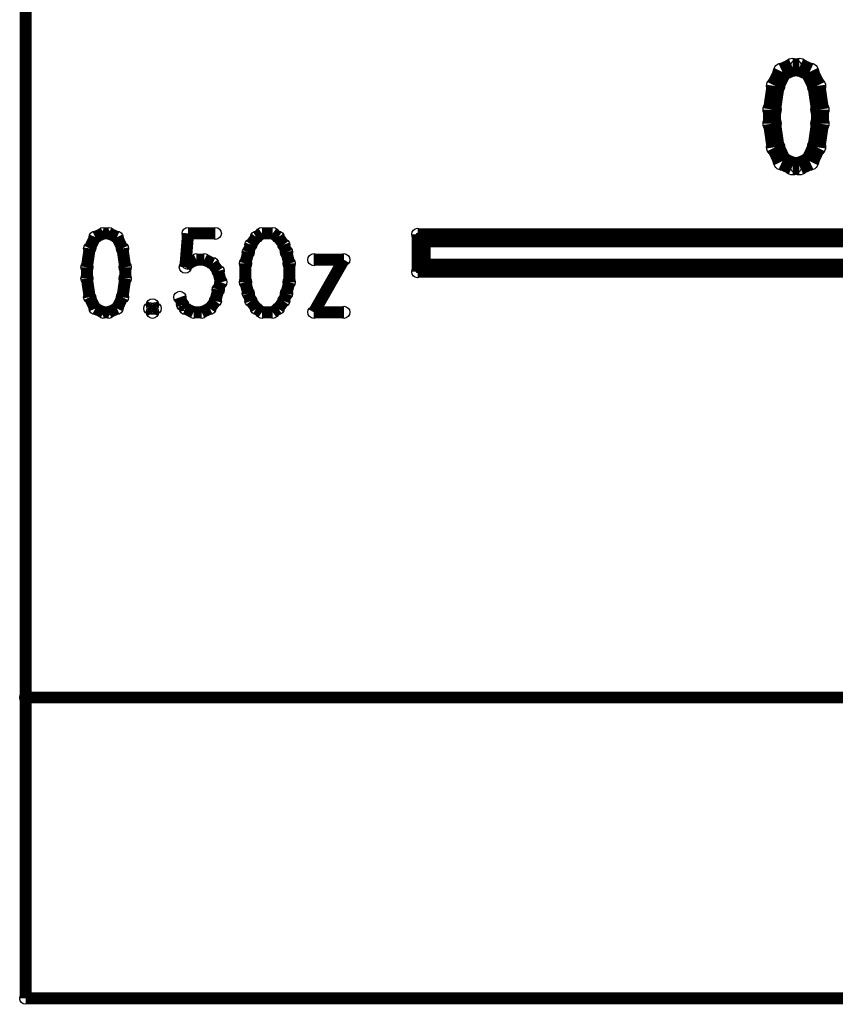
# Model space of a CAD drawing. Extents: x 97 to 162, y 100 to 201.
# Tile 45 of 70: x 96.97 to 103.86, y 165.23 to 173.54. Entities that reach past the tile are written whole.
import ezdxf

# ---------------------------------------------------------------- set-up
doc = ezdxf.new("R2010")
doc.units = 0
doc.layers.get('0').update_dxf_attribs({"linetype": 'CONTINUOUS'})
for name, color, linetype in [('C-MASK_GBR', 7, 'CONTINUOUS'), ('C-SILK_GBR', 6, 'CONTINUOUS'), ('S-MASK_GBR', 1, 'CONTINUOUS'), ('S-SILK_GBR', 4, 'CONTINUOUS')]:
    doc.layers.add(name, color=color, linetype=linetype)

# ---------------------------------------------------------------- blocks, each defined once
blk = doc.blocks.new('ROUND_6')
blk.add_circle((0, 0), 0.0762)
blk = doc.blocks.new('ROUND_9')
blk.add_circle((0, 0), 0.0508)
blk = doc.blocks.new('ROUND_10')
blk.add_circle((0, 0), 0.05)

msp = doc.modelspace()

# ---------------------------------------------------------------- linework, layer by layer
at = {"layer": 'C-MASK_GBR'}
for points, const_width in [([(97.020634, 199.314054), (97.020634, 165.278054)], 0.100076), ([(103.499412, 173.14037), (103.412798, 173.100746)], 0.1524), ([(103.55707, 173.14037), (103.499412, 173.14037)], 0.1524), ([(103.643684, 173.100746), (103.55707, 173.14037)], 0.1524), ([(103.412798, 173.100746), (103.35514, 172.98162)], 0.1524), ([(103.701342, 172.98162), (103.643684, 173.100746)], 0.1524), ([(103.35514, 172.98162), (103.326184, 172.783246)], 0.1524), ([(103.730298, 172.783246), (103.701342, 172.98162)], 0.1524), ([(103.326184, 172.783246), (103.326184, 172.66412)], 0.1524), ([(103.730298, 172.66412), (103.730298, 172.783246)], 0.1524), ([(103.326184, 172.66412), (103.35514, 172.465746)], 0.1524), ([(103.701342, 172.465746), (103.730298, 172.66412)], 0.1524), ([(103.35514, 172.465746), (103.412798, 172.34662)], 0.1524), ([(103.643684, 172.34662), (103.701342, 172.465746)], 0.1524), ([(103.412798, 172.34662), (103.499412, 172.306996)], 0.1524), ([(103.499412, 172.306996), (103.55707, 172.306996)], 0.1524), ([(103.55707, 172.306996), (103.643684, 172.34662)], 0.1524), ([(97.67697, 171.737782), (97.607882, 171.706032)], 0.1016), ([(97.723198, 171.737782), (97.67697, 171.737782)], 0.1016), ([(97.79254, 171.706032), (97.723198, 171.737782)], 0.1016), ([(98.392996, 171.737782), (98.369882, 171.452032)], 0.1016), ([(98.623882, 171.737782), (98.392996, 171.737782)], 0.1016), ([(99.016312, 171.737782), (98.970084, 171.706032)], 0.1016), ([(99.108768, 171.737782), (99.016312, 171.737782)], 0.1016), ([(99.154996, 171.706032), (99.108768, 171.737782)], 0.1016), ([(100.332032, 171.412916), (100.332032, 171.730416)], 0.100076), ([(100.332032, 171.730416), (110.174532, 171.730416)], 0.100076), ([(97.607882, 171.706032), (97.561654, 171.610782)], 0.1016), ([(97.838768, 171.610782), (97.79254, 171.706032)], 0.1016), ([(98.92411, 171.642532), (98.900996, 171.579032)], 0.1016), ([(98.970084, 171.706032), (98.92411, 171.642532)], 0.1016), ([(99.20097, 171.642532), (99.154996, 171.706032)], 0.1016), ([(99.224084, 171.579032), (99.20097, 171.642532)], 0.1016), ([(110.144052, 171.699936), (100.362512, 171.699936)], 0.100076), ([(100.362512, 171.699936), (100.362512, 171.44365)], 0.100076), ([(110.114588, 171.670726), (100.391976, 171.670726)], 0.100076), ([(100.391976, 171.670726), (100.391976, 171.47286)], 0.100076), ([(97.561654, 171.610782), (97.53854, 171.452032)], 0.1016), ([(97.861882, 171.452032), (97.838768, 171.610782)], 0.1016), ([(98.900996, 171.579032), (98.877882, 171.483782)], 0.1016), ([(99.247198, 171.483782), (99.224084, 171.579032)], 0.1016), ([(98.369882, 171.452032), (98.392996, 171.483782)], 0.1016), ([(98.392996, 171.483782), (98.462084, 171.515532)], 0.1016), ([(98.462084, 171.515532), (98.531426, 171.515532)], 0.1016), ([(98.531426, 171.515532), (98.600768, 171.483782)], 0.1016), ([(98.600768, 171.483782), (98.646996, 171.420282)], 0.1016), ([(98.877882, 171.483782), (98.877882, 171.325032)], 0.1016), ([(99.247198, 171.325032), (99.247198, 171.483782)], 0.1016), ([(99.70897, 171.515532), (99.45497, 171.071032)], 0.1016), ([(99.45497, 171.515532), (99.70897, 171.515532)], 0.1016), ([(100.391976, 171.47286), (110.114588, 171.47286)], 0.100076), ([(97.53854, 171.452032), (97.53854, 171.356782)], 0.1016), ([(97.861882, 171.356782), (97.861882, 171.452032)], 0.1016), ([(98.646996, 171.420282), (98.67011, 171.325032)], 0.1016), ([(110.174532, 171.412916), (100.332032, 171.412916)], 0.100076), ([(100.362512, 171.44365), (110.144052, 171.44365)], 0.100076), ([(97.53854, 171.356782), (97.561654, 171.198032)], 0.1016), ([(97.838768, 171.198032), (97.861882, 171.356782)], 0.1016), ([(98.67011, 171.325032), (98.646996, 171.261532)], 0.1016), ([(98.877882, 171.325032), (98.900996, 171.229782)], 0.1016), ([(99.224084, 171.229782), (99.247198, 171.325032)], 0.1016), ([(98.646996, 171.261532), (98.623882, 171.166282)], 0.1016), ([(98.900996, 171.229782), (98.92411, 171.166282)], 0.1016), ([(99.20097, 171.166282), (99.224084, 171.229782)], 0.1016), ([(97.561654, 171.198032), (97.607882, 171.102782)], 0.1016), ([(97.79254, 171.102782), (97.838768, 171.198032)], 0.1016), ([(98.092768, 171.134532), (98.069654, 171.102782)], 0.1016), ([(98.115882, 171.102782), (98.092768, 171.134532)], 0.1016), ([(98.346768, 171.134532), (98.323654, 171.198032)], 0.1016), ([(98.369882, 171.102782), (98.346768, 171.134532)], 0.1016), ([(98.623882, 171.166282), (98.577654, 171.102782)], 0.1016), ([(98.92411, 171.166282), (98.970084, 171.102782)], 0.1016), ([(99.154996, 171.102782), (99.20097, 171.166282)], 0.1016), ([(97.607882, 171.102782), (97.67697, 171.071032)], 0.1016), ([(97.67697, 171.071032), (97.723198, 171.071032)], 0.1016), ([(97.723198, 171.071032), (97.79254, 171.102782)], 0.1016), ([(98.069654, 171.102782), (98.092768, 171.071032)], 0.1016), ([(98.092768, 171.071032), (98.115882, 171.102782)], 0.1016), ([(98.43897, 171.071032), (98.369882, 171.102782)], 0.1016), ([(98.508312, 171.071032), (98.43897, 171.071032)], 0.1016), ([(98.577654, 171.102782), (98.508312, 171.071032)], 0.1016), ([(98.970084, 171.102782), (99.016312, 171.071032)], 0.1016), ([(99.016312, 171.071032), (99.108768, 171.071032)], 0.1016), ([(99.108768, 171.071032), (99.154996, 171.102782)], 0.1016), ([(99.45497, 171.071032), (99.70897, 171.071032)], 0.1016), ([(97.020634, 167.818054), (122.420634, 167.818054)], 0.100076), ([(97.020634, 165.278054), (122.420634, 165.278054)], 0.100076)]:
    msp.add_lwpolyline(points, dxfattribs=dict(at, const_width=const_width))
at = {"layer": 'C-SILK_GBR'}
for points, const_width in [([(97.020634, 199.314054), (97.020634, 165.278054)], 0.100076), ([(103.499412, 173.14037), (103.412798, 173.100746)], 0.1524), ([(103.55707, 173.14037), (103.499412, 173.14037)], 0.1524), ([(103.643684, 173.100746), (103.55707, 173.14037)], 0.1524), ([(103.412798, 173.100746), (103.35514, 172.98162)], 0.1524), ([(103.701342, 172.98162), (103.643684, 173.100746)], 0.1524), ([(103.35514, 172.98162), (103.326184, 172.783246)], 0.1524), ([(103.730298, 172.783246), (103.701342, 172.98162)], 0.1524), ([(103.326184, 172.783246), (103.326184, 172.66412)], 0.1524), ([(103.730298, 172.66412), (103.730298, 172.783246)], 0.1524), ([(103.326184, 172.66412), (103.35514, 172.465746)], 0.1524), ([(103.701342, 172.465746), (103.730298, 172.66412)], 0.1524), ([(103.35514, 172.465746), (103.412798, 172.34662)], 0.1524), ([(103.643684, 172.34662), (103.701342, 172.465746)], 0.1524), ([(103.412798, 172.34662), (103.499412, 172.306996)], 0.1524), ([(103.499412, 172.306996), (103.55707, 172.306996)], 0.1524), ([(103.55707, 172.306996), (103.643684, 172.34662)], 0.1524), ([(97.67697, 171.737782), (97.607882, 171.706032)], 0.1016), ([(97.723198, 171.737782), (97.67697, 171.737782)], 0.1016), ([(97.79254, 171.706032), (97.723198, 171.737782)], 0.1016), ([(98.392996, 171.737782), (98.369882, 171.452032)], 0.1016), ([(98.623882, 171.737782), (98.392996, 171.737782)], 0.1016), ([(99.016312, 171.737782), (98.970084, 171.706032)], 0.1016), ([(99.108768, 171.737782), (99.016312, 171.737782)], 0.1016), ([(99.154996, 171.706032), (99.108768, 171.737782)], 0.1016), ([(100.332032, 171.412916), (100.332032, 171.730416)], 0.100076), ([(100.332032, 171.730416), (110.174532, 171.730416)], 0.100076), ([(97.607882, 171.706032), (97.561654, 171.610782)], 0.1016), ([(97.838768, 171.610782), (97.79254, 171.706032)], 0.1016), ([(98.92411, 171.642532), (98.900996, 171.579032)], 0.1016), ([(98.970084, 171.706032), (98.92411, 171.642532)], 0.1016), ([(99.20097, 171.642532), (99.154996, 171.706032)], 0.1016), ([(99.224084, 171.579032), (99.20097, 171.642532)], 0.1016), ([(110.144052, 171.699936), (100.362512, 171.699936)], 0.100076), ([(100.362512, 171.699936), (100.362512, 171.44365)], 0.100076), ([(110.114588, 171.670726), (100.391976, 171.670726)], 0.100076), ([(100.391976, 171.670726), (100.391976, 171.47286)], 0.100076), ([(97.561654, 171.610782), (97.53854, 171.452032)], 0.1016), ([(97.861882, 171.452032), (97.838768, 171.610782)], 0.1016), ([(98.900996, 171.579032), (98.877882, 171.483782)], 0.1016), ([(99.247198, 171.483782), (99.224084, 171.579032)], 0.1016), ([(98.369882, 171.452032), (98.392996, 171.483782)], 0.1016), ([(98.392996, 171.483782), (98.462084, 171.515532)], 0.1016), ([(98.462084, 171.515532), (98.531426, 171.515532)], 0.1016), ([(98.531426, 171.515532), (98.600768, 171.483782)], 0.1016), ([(98.600768, 171.483782), (98.646996, 171.420282)], 0.1016), ([(98.877882, 171.483782), (98.877882, 171.325032)], 0.1016), ([(99.247198, 171.325032), (99.247198, 171.483782)], 0.1016), ([(99.70897, 171.515532), (99.45497, 171.071032)], 0.1016), ([(99.45497, 171.515532), (99.70897, 171.515532)], 0.1016), ([(100.391976, 171.47286), (110.114588, 171.47286)], 0.100076), ([(97.53854, 171.452032), (97.53854, 171.356782)], 0.1016), ([(97.861882, 171.356782), (97.861882, 171.452032)], 0.1016), ([(98.646996, 171.420282), (98.67011, 171.325032)], 0.1016), ([(110.174532, 171.412916), (100.332032, 171.412916)], 0.100076), ([(100.362512, 171.44365), (110.144052, 171.44365)], 0.100076), ([(97.53854, 171.356782), (97.561654, 171.198032)], 0.1016), ([(97.838768, 171.198032), (97.861882, 171.356782)], 0.1016), ([(98.67011, 171.325032), (98.646996, 171.261532)], 0.1016), ([(98.877882, 171.325032), (98.900996, 171.229782)], 0.1016), ([(99.224084, 171.229782), (99.247198, 171.325032)], 0.1016), ([(98.646996, 171.261532), (98.623882, 171.166282)], 0.1016), ([(98.900996, 171.229782), (98.92411, 171.166282)], 0.1016), ([(99.20097, 171.166282), (99.224084, 171.229782)], 0.1016), ([(97.561654, 171.198032), (97.607882, 171.102782)], 0.1016), ([(97.79254, 171.102782), (97.838768, 171.198032)], 0.1016), ([(98.092768, 171.134532), (98.069654, 171.102782)], 0.1016), ([(98.115882, 171.102782), (98.092768, 171.134532)], 0.1016), ([(98.346768, 171.134532), (98.323654, 171.198032)], 0.1016), ([(98.369882, 171.102782), (98.346768, 171.134532)], 0.1016), ([(98.623882, 171.166282), (98.577654, 171.102782)], 0.1016), ([(98.92411, 171.166282), (98.970084, 171.102782)], 0.1016), ([(99.154996, 171.102782), (99.20097, 171.166282)], 0.1016), ([(97.607882, 171.102782), (97.67697, 171.071032)], 0.1016), ([(97.67697, 171.071032), (97.723198, 171.071032)], 0.1016), ([(97.723198, 171.071032), (97.79254, 171.102782)], 0.1016), ([(98.069654, 171.102782), (98.092768, 171.071032)], 0.1016), ([(98.092768, 171.071032), (98.115882, 171.102782)], 0.1016), ([(98.43897, 171.071032), (98.369882, 171.102782)], 0.1016), ([(98.508312, 171.071032), (98.43897, 171.071032)], 0.1016), ([(98.577654, 171.102782), (98.508312, 171.071032)], 0.1016), ([(98.970084, 171.102782), (99.016312, 171.071032)], 0.1016), ([(99.016312, 171.071032), (99.108768, 171.071032)], 0.1016), ([(99.108768, 171.071032), (99.154996, 171.102782)], 0.1016), ([(99.45497, 171.071032), (99.70897, 171.071032)], 0.1016), ([(97.020634, 167.818054), (122.420634, 167.818054)], 0.100076), ([(97.020634, 165.278054), (122.420634, 165.278054)], 0.100076)]:
    msp.add_lwpolyline(points, dxfattribs=dict(at, const_width=const_width))
at = {"layer": 'S-MASK_GBR'}
for points, const_width in [([(97.020634, 199.314054), (97.020634, 165.278054)], 0.100076), ([(103.499412, 173.14037), (103.412798, 173.100746)], 0.1524), ([(103.55707, 173.14037), (103.499412, 173.14037)], 0.1524), ([(103.643684, 173.100746), (103.55707, 173.14037)], 0.1524), ([(103.412798, 173.100746), (103.35514, 172.98162)], 0.1524), ([(103.701342, 172.98162), (103.643684, 173.100746)], 0.1524), ([(103.35514, 172.98162), (103.326184, 172.783246)], 0.1524), ([(103.730298, 172.783246), (103.701342, 172.98162)], 0.1524), ([(103.326184, 172.783246), (103.326184, 172.66412)], 0.1524), ([(103.730298, 172.66412), (103.730298, 172.783246)], 0.1524), ([(103.326184, 172.66412), (103.35514, 172.465746)], 0.1524), ([(103.701342, 172.465746), (103.730298, 172.66412)], 0.1524), ([(103.35514, 172.465746), (103.412798, 172.34662)], 0.1524), ([(103.643684, 172.34662), (103.701342, 172.465746)], 0.1524), ([(103.412798, 172.34662), (103.499412, 172.306996)], 0.1524), ([(103.499412, 172.306996), (103.55707, 172.306996)], 0.1524), ([(103.55707, 172.306996), (103.643684, 172.34662)], 0.1524), ([(97.67697, 171.737782), (97.607882, 171.706032)], 0.1016), ([(97.723198, 171.737782), (97.67697, 171.737782)], 0.1016), ([(97.79254, 171.706032), (97.723198, 171.737782)], 0.1016), ([(98.392996, 171.737782), (98.369882, 171.452032)], 0.1016), ([(98.623882, 171.737782), (98.392996, 171.737782)], 0.1016), ([(99.016312, 171.737782), (98.970084, 171.706032)], 0.1016), ([(99.108768, 171.737782), (99.016312, 171.737782)], 0.1016), ([(99.154996, 171.706032), (99.108768, 171.737782)], 0.1016), ([(100.332032, 171.412916), (100.332032, 171.730416)], 0.100076), ([(100.332032, 171.730416), (110.174532, 171.730416)], 0.100076), ([(97.607882, 171.706032), (97.561654, 171.610782)], 0.1016), ([(97.838768, 171.610782), (97.79254, 171.706032)], 0.1016), ([(98.92411, 171.642532), (98.900996, 171.579032)], 0.1016), ([(98.970084, 171.706032), (98.92411, 171.642532)], 0.1016), ([(99.20097, 171.642532), (99.154996, 171.706032)], 0.1016), ([(99.224084, 171.579032), (99.20097, 171.642532)], 0.1016), ([(110.144052, 171.699936), (100.362512, 171.699936)], 0.100076), ([(100.362512, 171.699936), (100.362512, 171.44365)], 0.100076), ([(110.114588, 171.670726), (100.391976, 171.670726)], 0.100076), ([(100.391976, 171.670726), (100.391976, 171.47286)], 0.100076), ([(97.561654, 171.610782), (97.53854, 171.452032)], 0.1016), ([(97.861882, 171.452032), (97.838768, 171.610782)], 0.1016), ([(98.900996, 171.579032), (98.877882, 171.483782)], 0.1016), ([(99.247198, 171.483782), (99.224084, 171.579032)], 0.1016), ([(98.369882, 171.452032), (98.392996, 171.483782)], 0.1016), ([(98.392996, 171.483782), (98.462084, 171.515532)], 0.1016), ([(98.462084, 171.515532), (98.531426, 171.515532)], 0.1016), ([(98.531426, 171.515532), (98.600768, 171.483782)], 0.1016), ([(98.600768, 171.483782), (98.646996, 171.420282)], 0.1016), ([(98.877882, 171.483782), (98.877882, 171.325032)], 0.1016), ([(99.247198, 171.325032), (99.247198, 171.483782)], 0.1016), ([(99.70897, 171.515532), (99.45497, 171.071032)], 0.1016), ([(99.45497, 171.515532), (99.70897, 171.515532)], 0.1016), ([(100.391976, 171.47286), (110.114588, 171.47286)], 0.100076), ([(97.53854, 171.452032), (97.53854, 171.356782)], 0.1016), ([(97.861882, 171.356782), (97.861882, 171.452032)], 0.1016), ([(98.646996, 171.420282), (98.67011, 171.325032)], 0.1016), ([(110.174532, 171.412916), (100.332032, 171.412916)], 0.100076), ([(100.362512, 171.44365), (110.144052, 171.44365)], 0.100076), ([(97.53854, 171.356782), (97.561654, 171.198032)], 0.1016), ([(97.838768, 171.198032), (97.861882, 171.356782)], 0.1016), ([(98.67011, 171.325032), (98.646996, 171.261532)], 0.1016), ([(98.877882, 171.325032), (98.900996, 171.229782)], 0.1016), ([(99.224084, 171.229782), (99.247198, 171.325032)], 0.1016), ([(98.646996, 171.261532), (98.623882, 171.166282)], 0.1016), ([(98.900996, 171.229782), (98.92411, 171.166282)], 0.1016), ([(99.20097, 171.166282), (99.224084, 171.229782)], 0.1016), ([(97.561654, 171.198032), (97.607882, 171.102782)], 0.1016), ([(97.79254, 171.102782), (97.838768, 171.198032)], 0.1016), ([(98.092768, 171.134532), (98.069654, 171.102782)], 0.1016), ([(98.115882, 171.102782), (98.092768, 171.134532)], 0.1016), ([(98.346768, 171.134532), (98.323654, 171.198032)], 0.1016), ([(98.369882, 171.102782), (98.346768, 171.134532)], 0.1016), ([(98.623882, 171.166282), (98.577654, 171.102782)], 0.1016), ([(98.92411, 171.166282), (98.970084, 171.102782)], 0.1016), ([(99.154996, 171.102782), (99.20097, 171.166282)], 0.1016), ([(97.607882, 171.102782), (97.67697, 171.071032)], 0.1016), ([(97.67697, 171.071032), (97.723198, 171.071032)], 0.1016), ([(97.723198, 171.071032), (97.79254, 171.102782)], 0.1016), ([(98.069654, 171.102782), (98.092768, 171.071032)], 0.1016), ([(98.092768, 171.071032), (98.115882, 171.102782)], 0.1016), ([(98.43897, 171.071032), (98.369882, 171.102782)], 0.1016), ([(98.508312, 171.071032), (98.43897, 171.071032)], 0.1016), ([(98.577654, 171.102782), (98.508312, 171.071032)], 0.1016), ([(98.970084, 171.102782), (99.016312, 171.071032)], 0.1016), ([(99.016312, 171.071032), (99.108768, 171.071032)], 0.1016), ([(99.108768, 171.071032), (99.154996, 171.102782)], 0.1016), ([(99.45497, 171.071032), (99.70897, 171.071032)], 0.1016), ([(97.020634, 167.818054), (122.420634, 167.818054)], 0.100076), ([(97.020634, 165.278054), (122.420634, 165.278054)], 0.100076)]:
    msp.add_lwpolyline(points, dxfattribs=dict(at, const_width=const_width))
at = {"layer": 'S-SILK_GBR'}
for points, const_width in [([(97.020634, 199.314054), (97.020634, 165.278054)], 0.100076), ([(103.499412, 173.14037), (103.412798, 173.100746)], 0.1524), ([(103.55707, 173.14037), (103.499412, 173.14037)], 0.1524), ([(103.643684, 173.100746), (103.55707, 173.14037)], 0.1524), ([(103.412798, 173.100746), (103.35514, 172.98162)], 0.1524), ([(103.701342, 172.98162), (103.643684, 173.100746)], 0.1524), ([(103.35514, 172.98162), (103.326184, 172.783246)], 0.1524), ([(103.730298, 172.783246), (103.701342, 172.98162)], 0.1524), ([(103.326184, 172.783246), (103.326184, 172.66412)], 0.1524), ([(103.730298, 172.66412), (103.730298, 172.783246)], 0.1524), ([(103.326184, 172.66412), (103.35514, 172.465746)], 0.1524), ([(103.701342, 172.465746), (103.730298, 172.66412)], 0.1524), ([(103.35514, 172.465746), (103.412798, 172.34662)], 0.1524), ([(103.643684, 172.34662), (103.701342, 172.465746)], 0.1524), ([(103.412798, 172.34662), (103.499412, 172.306996)], 0.1524), ([(103.499412, 172.306996), (103.55707, 172.306996)], 0.1524), ([(103.55707, 172.306996), (103.643684, 172.34662)], 0.1524), ([(97.67697, 171.737782), (97.607882, 171.706032)], 0.1016), ([(97.723198, 171.737782), (97.67697, 171.737782)], 0.1016), ([(97.79254, 171.706032), (97.723198, 171.737782)], 0.1016), ([(98.392996, 171.737782), (98.369882, 171.452032)], 0.1016), ([(98.623882, 171.737782), (98.392996, 171.737782)], 0.1016), ([(99.016312, 171.737782), (98.970084, 171.706032)], 0.1016), ([(99.108768, 171.737782), (99.016312, 171.737782)], 0.1016), ([(99.154996, 171.706032), (99.108768, 171.737782)], 0.1016), ([(100.332032, 171.412916), (100.332032, 171.730416)], 0.100076), ([(100.332032, 171.730416), (110.174532, 171.730416)], 0.100076), ([(97.607882, 171.706032), (97.561654, 171.610782)], 0.1016), ([(97.838768, 171.610782), (97.79254, 171.706032)], 0.1016), ([(98.92411, 171.642532), (98.900996, 171.579032)], 0.1016), ([(98.970084, 171.706032), (98.92411, 171.642532)], 0.1016), ([(99.20097, 171.642532), (99.154996, 171.706032)], 0.1016), ([(99.224084, 171.579032), (99.20097, 171.642532)], 0.1016), ([(110.144052, 171.699936), (100.362512, 171.699936)], 0.100076), ([(100.362512, 171.699936), (100.362512, 171.44365)], 0.100076), ([(110.114588, 171.670726), (100.391976, 171.670726)], 0.100076), ([(100.391976, 171.670726), (100.391976, 171.47286)], 0.100076), ([(97.561654, 171.610782), (97.53854, 171.452032)], 0.1016), ([(97.861882, 171.452032), (97.838768, 171.610782)], 0.1016), ([(98.900996, 171.579032), (98.877882, 171.483782)], 0.1016), ([(99.247198, 171.483782), (99.224084, 171.579032)], 0.1016), ([(98.369882, 171.452032), (98.392996, 171.483782)], 0.1016), ([(98.392996, 171.483782), (98.462084, 171.515532)], 0.1016), ([(98.462084, 171.515532), (98.531426, 171.515532)], 0.1016), ([(98.531426, 171.515532), (98.600768, 171.483782)], 0.1016), ([(98.600768, 171.483782), (98.646996, 171.420282)], 0.1016), ([(98.877882, 171.483782), (98.877882, 171.325032)], 0.1016), ([(99.247198, 171.325032), (99.247198, 171.483782)], 0.1016), ([(99.70897, 171.515532), (99.45497, 171.071032)], 0.1016), ([(99.45497, 171.515532), (99.70897, 171.515532)], 0.1016), ([(100.391976, 171.47286), (110.114588, 171.47286)], 0.100076), ([(97.53854, 171.452032), (97.53854, 171.356782)], 0.1016), ([(97.861882, 171.356782), (97.861882, 171.452032)], 0.1016), ([(98.646996, 171.420282), (98.67011, 171.325032)], 0.1016), ([(110.174532, 171.412916), (100.332032, 171.412916)], 0.100076), ([(100.362512, 171.44365), (110.144052, 171.44365)], 0.100076), ([(97.53854, 171.356782), (97.561654, 171.198032)], 0.1016), ([(97.838768, 171.198032), (97.861882, 171.356782)], 0.1016), ([(98.67011, 171.325032), (98.646996, 171.261532)], 0.1016), ([(98.877882, 171.325032), (98.900996, 171.229782)], 0.1016), ([(99.224084, 171.229782), (99.247198, 171.325032)], 0.1016), ([(98.646996, 171.261532), (98.623882, 171.166282)], 0.1016), ([(98.900996, 171.229782), (98.92411, 171.166282)], 0.1016), ([(99.20097, 171.166282), (99.224084, 171.229782)], 0.1016), ([(97.561654, 171.198032), (97.607882, 171.102782)], 0.1016), ([(97.79254, 171.102782), (97.838768, 171.198032)], 0.1016), ([(98.092768, 171.134532), (98.069654, 171.102782)], 0.1016), ([(98.115882, 171.102782), (98.092768, 171.134532)], 0.1016), ([(98.346768, 171.134532), (98.323654, 171.198032)], 0.1016), ([(98.369882, 171.102782), (98.346768, 171.134532)], 0.1016), ([(98.623882, 171.166282), (98.577654, 171.102782)], 0.1016), ([(98.92411, 171.166282), (98.970084, 171.102782)], 0.1016), ([(99.154996, 171.102782), (99.20097, 171.166282)], 0.1016), ([(97.607882, 171.102782), (97.67697, 171.071032)], 0.1016), ([(97.67697, 171.071032), (97.723198, 171.071032)], 0.1016), ([(97.723198, 171.071032), (97.79254, 171.102782)], 0.1016), ([(98.069654, 171.102782), (98.092768, 171.071032)], 0.1016), ([(98.092768, 171.071032), (98.115882, 171.102782)], 0.1016), ([(98.43897, 171.071032), (98.369882, 171.102782)], 0.1016), ([(98.508312, 171.071032), (98.43897, 171.071032)], 0.1016), ([(98.577654, 171.102782), (98.508312, 171.071032)], 0.1016), ([(98.970084, 171.102782), (99.016312, 171.071032)], 0.1016), ([(99.016312, 171.071032), (99.108768, 171.071032)], 0.1016), ([(99.108768, 171.071032), (99.154996, 171.102782)], 0.1016), ([(99.45497, 171.071032), (99.70897, 171.071032)], 0.1016), ([(97.020634, 167.818054), (122.420634, 167.818054)], 0.100076), ([(97.020634, 165.278054), (122.420634, 165.278054)], 0.100076)]:
    msp.add_lwpolyline(points, dxfattribs=dict(at, const_width=const_width))

# ---------------------------------------------------------------- block references
at = {"layer": 'C-MASK_GBR'}
for name, p in [('ROUND_6', (103.499412, 173.14037)), ('ROUND_6', (103.499412, 173.14037)), ('ROUND_6', (103.55707, 173.14037)), ('ROUND_6', (103.412798, 173.100746)), ('ROUND_6', (103.643684, 173.100746)), ('ROUND_6', (103.35514, 172.98162)), ('ROUND_6', (103.701342, 172.98162)), ('ROUND_6', (103.326184, 172.783246)), ('ROUND_6', (103.730298, 172.783246)), ('ROUND_6', (103.326184, 172.66412)), ('ROUND_6', (103.730298, 172.66412)), ('ROUND_6', (103.35514, 172.465746)), ('ROUND_6', (103.701342, 172.465746)), ('ROUND_6', (103.412798, 172.34662)), ('ROUND_6', (103.499412, 172.306996)), ('ROUND_6', (103.55707, 172.306996)), ('ROUND_6', (103.643684, 172.34662)), ('ROUND_9', (97.67697, 171.737782)), ('ROUND_9', (97.67697, 171.737782)), ('ROUND_9', (97.723198, 171.737782)), ('ROUND_9', (98.392996, 171.737782)), ('ROUND_9', (98.623882, 171.737782)), ('ROUND_9', (99.016312, 171.737782)), ('ROUND_9', (99.016312, 171.737782)), ('ROUND_9', (99.108768, 171.737782)), ('ROUND_10', (100.332032, 171.730416)), ('ROUND_9', (97.607882, 171.706032)), ('ROUND_9', (97.79254, 171.706032)), ('ROUND_9', (98.92411, 171.642532)), ('ROUND_9', (98.970084, 171.706032)), ('ROUND_9', (99.154996, 171.706032)), ('ROUND_9', (99.20097, 171.642532)), ('ROUND_10', (100.362512, 171.699936)), ('ROUND_10', (100.391976, 171.670726)), ('ROUND_9', (97.561654, 171.610782)), ('ROUND_9', (97.838768, 171.610782)), ('ROUND_9', (98.900996, 171.579032)), ('ROUND_9', (99.224084, 171.579032)), ('ROUND_9', (98.392996, 171.483782)), ('ROUND_9', (98.462084, 171.515532)), ('ROUND_9', (98.531426, 171.515532)), ('ROUND_9', (98.600768, 171.483782)), ('ROUND_9', (98.877882, 171.483782)), ('ROUND_9', (99.247198, 171.483782)), ('ROUND_9', (99.45497, 171.515532)), ('ROUND_9', (99.70897, 171.515532)), ('ROUND_9', (99.70897, 171.515532)), ('ROUND_10', (100.391976, 171.47286)), ('ROUND_10', (100.391976, 171.47286)), ('ROUND_9', (97.53854, 171.452032)), ('ROUND_9', (97.861882, 171.452032)), ('ROUND_9', (98.369882, 171.452032)), ('ROUND_9', (98.646996, 171.420282)), ('ROUND_10', (100.332032, 171.412916)), ('ROUND_10', (100.362512, 171.44365)), ('ROUND_9', (97.53854, 171.356782)), ('ROUND_9', (97.861882, 171.356782)), ('ROUND_9', (98.67011, 171.325032)), ('ROUND_9', (98.877882, 171.325032)), ('ROUND_9', (99.247198, 171.325032)), ('ROUND_9', (98.646996, 171.261532)), ('ROUND_9', (98.900996, 171.229782)), ('ROUND_9', (99.224084, 171.229782)), ('ROUND_9', (97.561654, 171.198032)), ('ROUND_9', (97.838768, 171.198032)), ('ROUND_9', (98.092768, 171.134532)), ('ROUND_9', (98.092768, 171.134532)), ('ROUND_9', (98.323654, 171.198032)), ('ROUND_9', (98.346768, 171.134532)), ('ROUND_9', (98.623882, 171.166282)), ('ROUND_9', (98.92411, 171.166282)), ('ROUND_9', (99.20097, 171.166282)), ('ROUND_9', (97.607882, 171.102782)), ('ROUND_9', (97.67697, 171.071032)), ('ROUND_9', (97.723198, 171.071032)), ('ROUND_9', (97.79254, 171.102782)), ('ROUND_9', (98.069654, 171.102782)), ('ROUND_9', (98.092768, 171.071032)), ('ROUND_9', (98.115882, 171.102782)), ('ROUND_9', (98.369882, 171.102782)), ('ROUND_9', (98.43897, 171.071032)), ('ROUND_9', (98.508312, 171.071032)), ('ROUND_9', (98.577654, 171.102782)), ('ROUND_9', (98.970084, 171.102782)), ('ROUND_9', (99.016312, 171.071032)), ('ROUND_9', (99.108768, 171.071032)), ('ROUND_9', (99.154996, 171.102782)), ('ROUND_9', (99.45497, 171.071032)), ('ROUND_9', (99.45497, 171.071032)), ('ROUND_9', (99.70897, 171.071032)), ('ROUND_10', (97.020634, 167.818054)), ('ROUND_10', (97.020634, 165.278054))]:
    msp.add_blockref(name, p, dxfattribs=at)
at = {"layer": 'C-SILK_GBR'}
for name, p in [('ROUND_6', (103.499412, 173.14037)), ('ROUND_6', (103.499412, 173.14037)), ('ROUND_6', (103.55707, 173.14037)), ('ROUND_6', (103.412798, 173.100746)), ('ROUND_6', (103.643684, 173.100746)), ('ROUND_6', (103.35514, 172.98162)), ('ROUND_6', (103.701342, 172.98162)), ('ROUND_6', (103.326184, 172.783246)), ('ROUND_6', (103.730298, 172.783246)), ('ROUND_6', (103.326184, 172.66412)), ('ROUND_6', (103.730298, 172.66412)), ('ROUND_6', (103.35514, 172.465746)), ('ROUND_6', (103.701342, 172.465746)), ('ROUND_6', (103.412798, 172.34662)), ('ROUND_6', (103.499412, 172.306996)), ('ROUND_6', (103.55707, 172.306996)), ('ROUND_6', (103.643684, 172.34662)), ('ROUND_9', (97.67697, 171.737782)), ('ROUND_9', (97.67697, 171.737782)), ('ROUND_9', (97.723198, 171.737782)), ('ROUND_9', (98.392996, 171.737782)), ('ROUND_9', (98.623882, 171.737782)), ('ROUND_9', (99.016312, 171.737782)), ('ROUND_9', (99.016312, 171.737782)), ('ROUND_9', (99.108768, 171.737782)), ('ROUND_10', (100.332032, 171.730416)), ('ROUND_9', (97.607882, 171.706032)), ('ROUND_9', (97.79254, 171.706032)), ('ROUND_9', (98.92411, 171.642532)), ('ROUND_9', (98.970084, 171.706032)), ('ROUND_9', (99.154996, 171.706032)), ('ROUND_9', (99.20097, 171.642532)), ('ROUND_10', (100.362512, 171.699936)), ('ROUND_10', (100.391976, 171.670726)), ('ROUND_9', (97.561654, 171.610782)), ('ROUND_9', (97.838768, 171.610782)), ('ROUND_9', (98.900996, 171.579032)), ('ROUND_9', (99.224084, 171.579032)), ('ROUND_9', (98.392996, 171.483782)), ('ROUND_9', (98.462084, 171.515532)), ('ROUND_9', (98.531426, 171.515532)), ('ROUND_9', (98.600768, 171.483782)), ('ROUND_9', (98.877882, 171.483782)), ('ROUND_9', (99.247198, 171.483782)), ('ROUND_9', (99.45497, 171.515532)), ('ROUND_9', (99.70897, 171.515532)), ('ROUND_9', (99.70897, 171.515532)), ('ROUND_10', (100.391976, 171.47286)), ('ROUND_10', (100.391976, 171.47286)), ('ROUND_9', (97.53854, 171.452032)), ('ROUND_9', (97.861882, 171.452032)), ('ROUND_9', (98.369882, 171.452032)), ('ROUND_9', (98.646996, 171.420282)), ('ROUND_10', (100.332032, 171.412916)), ('ROUND_10', (100.362512, 171.44365)), ('ROUND_9', (97.53854, 171.356782)), ('ROUND_9', (97.861882, 171.356782)), ('ROUND_9', (98.67011, 171.325032)), ('ROUND_9', (98.877882, 171.325032)), ('ROUND_9', (99.247198, 171.325032)), ('ROUND_9', (98.646996, 171.261532)), ('ROUND_9', (98.900996, 171.229782)), ('ROUND_9', (99.224084, 171.229782)), ('ROUND_9', (97.561654, 171.198032)), ('ROUND_9', (97.838768, 171.198032)), ('ROUND_9', (98.092768, 171.134532)), ('ROUND_9', (98.092768, 171.134532)), ('ROUND_9', (98.323654, 171.198032)), ('ROUND_9', (98.346768, 171.134532)), ('ROUND_9', (98.623882, 171.166282)), ('ROUND_9', (98.92411, 171.166282)), ('ROUND_9', (99.20097, 171.166282)), ('ROUND_9', (97.607882, 171.102782)), ('ROUND_9', (97.67697, 171.071032)), ('ROUND_9', (97.723198, 171.071032)), ('ROUND_9', (97.79254, 171.102782)), ('ROUND_9', (98.069654, 171.102782)), ('ROUND_9', (98.092768, 171.071032)), ('ROUND_9', (98.115882, 171.102782)), ('ROUND_9', (98.369882, 171.102782)), ('ROUND_9', (98.43897, 171.071032)), ('ROUND_9', (98.508312, 171.071032)), ('ROUND_9', (98.577654, 171.102782)), ('ROUND_9', (98.970084, 171.102782)), ('ROUND_9', (99.016312, 171.071032)), ('ROUND_9', (99.108768, 171.071032)), ('ROUND_9', (99.154996, 171.102782)), ('ROUND_9', (99.45497, 171.071032)), ('ROUND_9', (99.45497, 171.071032)), ('ROUND_9', (99.70897, 171.071032)), ('ROUND_10', (97.020634, 167.818054)), ('ROUND_10', (97.020634, 165.278054))]:
    msp.add_blockref(name, p, dxfattribs=at)
at = {"layer": 'S-MASK_GBR'}
for name, p in [('ROUND_6', (103.499412, 173.14037)), ('ROUND_6', (103.499412, 173.14037)), ('ROUND_6', (103.55707, 173.14037)), ('ROUND_6', (103.412798, 173.100746)), ('ROUND_6', (103.643684, 173.100746)), ('ROUND_6', (103.35514, 172.98162)), ('ROUND_6', (103.701342, 172.98162)), ('ROUND_6', (103.326184, 172.783246)), ('ROUND_6', (103.730298, 172.783246)), ('ROUND_6', (103.326184, 172.66412)), ('ROUND_6', (103.730298, 172.66412)), ('ROUND_6', (103.35514, 172.465746)), ('ROUND_6', (103.701342, 172.465746)), ('ROUND_6', (103.412798, 172.34662)), ('ROUND_6', (103.499412, 172.306996)), ('ROUND_6', (103.55707, 172.306996)), ('ROUND_6', (103.643684, 172.34662)), ('ROUND_9', (97.67697, 171.737782)), ('ROUND_9', (97.67697, 171.737782)), ('ROUND_9', (97.723198, 171.737782)), ('ROUND_9', (98.392996, 171.737782)), ('ROUND_9', (98.623882, 171.737782)), ('ROUND_9', (99.016312, 171.737782)), ('ROUND_9', (99.016312, 171.737782)), ('ROUND_9', (99.108768, 171.737782)), ('ROUND_10', (100.332032, 171.730416)), ('ROUND_9', (97.607882, 171.706032)), ('ROUND_9', (97.79254, 171.706032)), ('ROUND_9', (98.92411, 171.642532)), ('ROUND_9', (98.970084, 171.706032)), ('ROUND_9', (99.154996, 171.706032)), ('ROUND_9', (99.20097, 171.642532)), ('ROUND_10', (100.362512, 171.699936)), ('ROUND_10', (100.391976, 171.670726)), ('ROUND_9', (97.561654, 171.610782)), ('ROUND_9', (97.838768, 171.610782)), ('ROUND_9', (98.900996, 171.579032)), ('ROUND_9', (99.224084, 171.579032)), ('ROUND_9', (98.392996, 171.483782)), ('ROUND_9', (98.462084, 171.515532)), ('ROUND_9', (98.531426, 171.515532)), ('ROUND_9', (98.600768, 171.483782)), ('ROUND_9', (98.877882, 171.483782)), ('ROUND_9', (99.247198, 171.483782)), ('ROUND_9', (99.45497, 171.515532)), ('ROUND_9', (99.70897, 171.515532)), ('ROUND_9', (99.70897, 171.515532)), ('ROUND_10', (100.391976, 171.47286)), ('ROUND_10', (100.391976, 171.47286)), ('ROUND_9', (97.53854, 171.452032)), ('ROUND_9', (97.861882, 171.452032)), ('ROUND_9', (98.369882, 171.452032)), ('ROUND_9', (98.646996, 171.420282)), ('ROUND_10', (100.332032, 171.412916)), ('ROUND_10', (100.362512, 171.44365)), ('ROUND_9', (97.53854, 171.356782)), ('ROUND_9', (97.861882, 171.356782)), ('ROUND_9', (98.67011, 171.325032)), ('ROUND_9', (98.877882, 171.325032)), ('ROUND_9', (99.247198, 171.325032)), ('ROUND_9', (98.646996, 171.261532)), ('ROUND_9', (98.900996, 171.229782)), ('ROUND_9', (99.224084, 171.229782)), ('ROUND_9', (97.561654, 171.198032)), ('ROUND_9', (97.838768, 171.198032)), ('ROUND_9', (98.092768, 171.134532)), ('ROUND_9', (98.092768, 171.134532)), ('ROUND_9', (98.323654, 171.198032)), ('ROUND_9', (98.346768, 171.134532)), ('ROUND_9', (98.623882, 171.166282)), ('ROUND_9', (98.92411, 171.166282)), ('ROUND_9', (99.20097, 171.166282)), ('ROUND_9', (97.607882, 171.102782)), ('ROUND_9', (97.67697, 171.071032)), ('ROUND_9', (97.723198, 171.071032)), ('ROUND_9', (97.79254, 171.102782)), ('ROUND_9', (98.069654, 171.102782)), ('ROUND_9', (98.092768, 171.071032)), ('ROUND_9', (98.115882, 171.102782)), ('ROUND_9', (98.369882, 171.102782)), ('ROUND_9', (98.43897, 171.071032)), ('ROUND_9', (98.508312, 171.071032)), ('ROUND_9', (98.577654, 171.102782)), ('ROUND_9', (98.970084, 171.102782)), ('ROUND_9', (99.016312, 171.071032)), ('ROUND_9', (99.108768, 171.071032)), ('ROUND_9', (99.154996, 171.102782)), ('ROUND_9', (99.45497, 171.071032)), ('ROUND_9', (99.45497, 171.071032)), ('ROUND_9', (99.70897, 171.071032)), ('ROUND_10', (97.020634, 167.818054)), ('ROUND_10', (97.020634, 165.278054))]:
    msp.add_blockref(name, p, dxfattribs=at)
at = {"layer": 'S-SILK_GBR'}
for name, p in [('ROUND_6', (103.499412, 173.14037)), ('ROUND_6', (103.499412, 173.14037)), ('ROUND_6', (103.55707, 173.14037)), ('ROUND_6', (103.412798, 173.100746)), ('ROUND_6', (103.643684, 173.100746)), ('ROUND_6', (103.35514, 172.98162)), ('ROUND_6', (103.701342, 172.98162)), ('ROUND_6', (103.326184, 172.783246)), ('ROUND_6', (103.730298, 172.783246)), ('ROUND_6', (103.326184, 172.66412)), ('ROUND_6', (103.730298, 172.66412)), ('ROUND_6', (103.35514, 172.465746)), ('ROUND_6', (103.701342, 172.465746)), ('ROUND_6', (103.412798, 172.34662)), ('ROUND_6', (103.499412, 172.306996)), ('ROUND_6', (103.55707, 172.306996)), ('ROUND_6', (103.643684, 172.34662)), ('ROUND_9', (97.67697, 171.737782)), ('ROUND_9', (97.67697, 171.737782)), ('ROUND_9', (97.723198, 171.737782)), ('ROUND_9', (98.392996, 171.737782)), ('ROUND_9', (98.623882, 171.737782)), ('ROUND_9', (99.016312, 171.737782)), ('ROUND_9', (99.016312, 171.737782)), ('ROUND_9', (99.108768, 171.737782)), ('ROUND_10', (100.332032, 171.730416)), ('ROUND_9', (97.607882, 171.706032)), ('ROUND_9', (97.79254, 171.706032)), ('ROUND_9', (98.92411, 171.642532)), ('ROUND_9', (98.970084, 171.706032)), ('ROUND_9', (99.154996, 171.706032)), ('ROUND_9', (99.20097, 171.642532)), ('ROUND_10', (100.362512, 171.699936)), ('ROUND_10', (100.391976, 171.670726)), ('ROUND_9', (97.561654, 171.610782)), ('ROUND_9', (97.838768, 171.610782)), ('ROUND_9', (98.900996, 171.579032)), ('ROUND_9', (99.224084, 171.579032)), ('ROUND_9', (98.392996, 171.483782)), ('ROUND_9', (98.462084, 171.515532)), ('ROUND_9', (98.531426, 171.515532)), ('ROUND_9', (98.600768, 171.483782)), ('ROUND_9', (98.877882, 171.483782)), ('ROUND_9', (99.247198, 171.483782)), ('ROUND_9', (99.45497, 171.515532)), ('ROUND_9', (99.70897, 171.515532)), ('ROUND_9', (99.70897, 171.515532)), ('ROUND_10', (100.391976, 171.47286)), ('ROUND_10', (100.391976, 171.47286)), ('ROUND_9', (97.53854, 171.452032)), ('ROUND_9', (97.861882, 171.452032)), ('ROUND_9', (98.369882, 171.452032)), ('ROUND_9', (98.646996, 171.420282)), ('ROUND_10', (100.332032, 171.412916)), ('ROUND_10', (100.362512, 171.44365)), ('ROUND_9', (97.53854, 171.356782)), ('ROUND_9', (97.861882, 171.356782)), ('ROUND_9', (98.67011, 171.325032)), ('ROUND_9', (98.877882, 171.325032)), ('ROUND_9', (99.247198, 171.325032)), ('ROUND_9', (98.646996, 171.261532)), ('ROUND_9', (98.900996, 171.229782)), ('ROUND_9', (99.224084, 171.229782)), ('ROUND_9', (97.561654, 171.198032)), ('ROUND_9', (97.838768, 171.198032)), ('ROUND_9', (98.092768, 171.134532)), ('ROUND_9', (98.092768, 171.134532)), ('ROUND_9', (98.323654, 171.198032)), ('ROUND_9', (98.346768, 171.134532)), ('ROUND_9', (98.623882, 171.166282)), ('ROUND_9', (98.92411, 171.166282)), ('ROUND_9', (99.20097, 171.166282)), ('ROUND_9', (97.607882, 171.102782)), ('ROUND_9', (97.67697, 171.071032)), ('ROUND_9', (97.723198, 171.071032)), ('ROUND_9', (97.79254, 171.102782)), ('ROUND_9', (98.069654, 171.102782)), ('ROUND_9', (98.092768, 171.071032)), ('ROUND_9', (98.115882, 171.102782)), ('ROUND_9', (98.369882, 171.102782)), ('ROUND_9', (98.43897, 171.071032)), ('ROUND_9', (98.508312, 171.071032)), ('ROUND_9', (98.577654, 171.102782)), ('ROUND_9', (98.970084, 171.102782)), ('ROUND_9', (99.016312, 171.071032)), ('ROUND_9', (99.108768, 171.071032)), ('ROUND_9', (99.154996, 171.102782)), ('ROUND_9', (99.45497, 171.071032)), ('ROUND_9', (99.45497, 171.071032)), ('ROUND_9', (99.70897, 171.071032)), ('ROUND_10', (97.020634, 167.818054)), ('ROUND_10', (97.020634, 165.278054))]:
    msp.add_blockref(name, p, dxfattribs=at)

doc.saveas('drawing.dxf')
